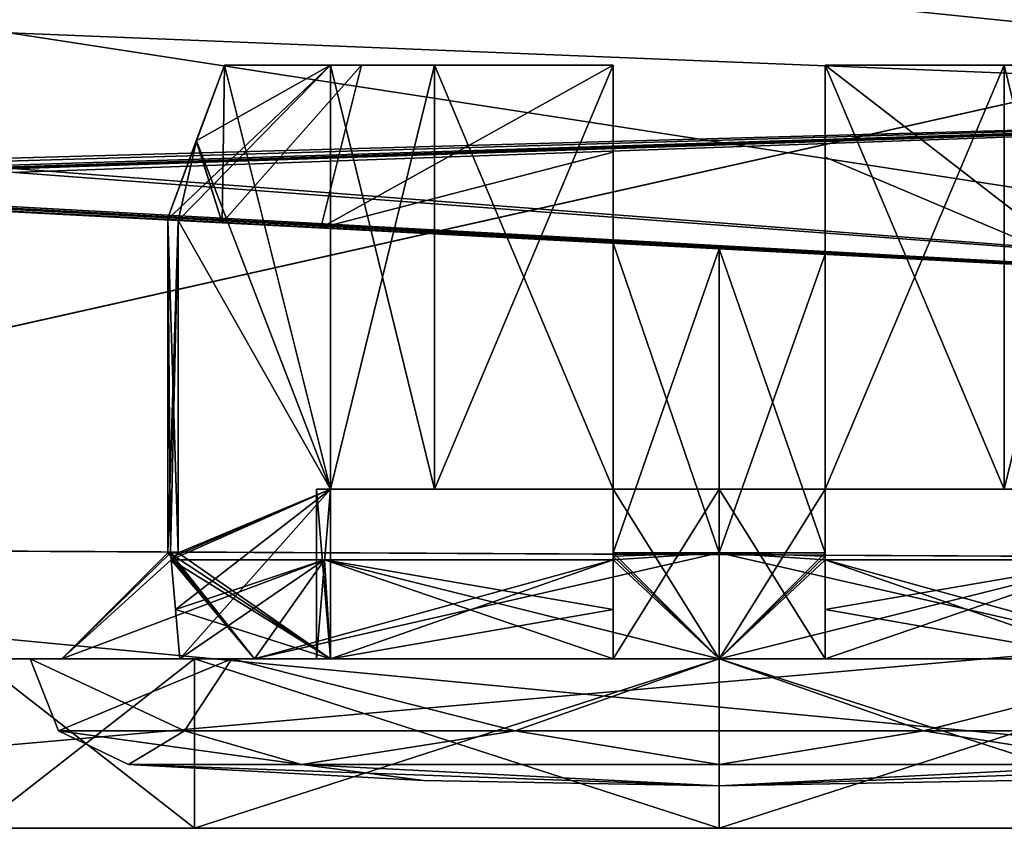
# Model space of a CAD drawing. Header units: millimetres. Extents: x -75 to 0, y -130 to 133.
# Tile 72 of 121: x -51.3 to -46.66, y 19 to 22.81. Entities that reach past the tile are written whole.
import ezdxf

# ---------------------------------------------------------------- set-up
doc = ezdxf.new("R2010")
doc.units = ezdxf.units.MM
doc.header["$LTSCALE"] = 65.185185
for name, color, linetype in [('408', 7, 'CONTINUOUS'), ('414', 7, 'CONTINUOUS'), ('415', 7, 'CONTINUOUS'), ('438', 7, 'CONTINUOUS'), ('439', 7, 'CONTINUOUS'), ('440', 7, 'CONTINUOUS'), ('460', 7, 'CONTINUOUS'), ('463', 7, 'CONTINUOUS'), ('464', 7, 'CONTINUOUS'), ('465', 7, 'CONTINUOUS'), ('466', 7, 'CONTINUOUS'), ('467', 7, 'CONTINUOUS'), ('874', 7, 'CONTINUOUS'), ('875', 7, 'CONTINUOUS'), ('876', 7, 'CONTINUOUS'), ('877', 7, 'CONTINUOUS'), ('878', 7, 'CONTINUOUS'), ('879', 7, 'CONTINUOUS'), ('880', 7, 'CONTINUOUS'), ('881', 7, 'CONTINUOUS'), ('882', 7, 'CONTINUOUS'), ('883', 7, 'CONTINUOUS'), ('884', 7, 'CONTINUOUS'), ('885', 7, 'CONTINUOUS'), ('886', 7, 'CONTINUOUS'), ('890', 7, 'CONTINUOUS'), ('891', 7, 'CONTINUOUS'), ('892', 7, 'CONTINUOUS'), ('893', 7, 'CONTINUOUS'), ('894', 7, 'CONTINUOUS'), ('895', 7, 'CONTINUOUS'), ('904', 7, 'CONTINUOUS'), ('906', 7, 'CONTINUOUS'), ('929', 7, 'CONTINUOUS'), ('930', 7, 'CONTINUOUS'), ('931', 7, 'CONTINUOUS'), ('932', 7, 'CONTINUOUS'), ('933', 7, 'CONTINUOUS'), ('934', 7, 'CONTINUOUS'), ('935', 7, 'CONTINUOUS'), ('936', 7, 'CONTINUOUS'), ('937', 7, 'CONTINUOUS'), ('938', 7, 'CONTINUOUS'), ('939', 7, 'CONTINUOUS'), ('940', 7, 'CONTINUOUS')]:
    doc.layers.add(name, color=color, linetype=linetype)

msp = doc.modelspace()

# ---------------------------------------------------------------- linework, layer by layer
at = {"layer": '408', "linetype": 'CONTINUOUS'}
for points in [[(-42.0073, 19, 12), (-55.7947, 19, 12), (-50.4749, 19, 2.4749), (-42.0073, 19, 12)], [(-55.7947, 19, -12), (-42.0073, 19, -12), (-45.5251, 19, -2.4749), (-55.7947, 19, -12)], [(-51.5, 19), (-55.7947, 19, -12), (-50.4749, 19, -2.4749), (-51.5, 19)], [(-50.4749, 19, -2.4749), (-55.7947, 19, -12), (-48, 19, -3.5), (-50.4749, 19, -2.4749)], [(-48, 19, -3.5), (-55.7947, 19, -12), (-45.5251, 19, -2.4749), (-48, 19, -3.5)], [(-55.7947, 19, 12), (-51.5, 19), (-50.4749, 19, 2.4749), (-55.7947, 19, 12)], [(-48, 19, 3.5), (-42.0073, 19, 12), (-50.4749, 19, 2.4749), (-48, 19, 3.5)], [(-45.5251, 19, 2.4749), (-42.0073, 19, 12), (-48, 19, 3.5), (-45.5251, 19, 2.4749)]]:
    msp.add_3dface(points, dxfattribs=at)
at = {"layer": '414', "linetype": 'CONTINUOUS'}
for points in [[(-55.961, 20.3301, -16.9833), (-56.4178, 23.9821, -20.6499), (-40.2403, 23.8549, -20.5748), (-55.961, 20.3301, -16.9833)], [(-41.5495, 20.2579, -16.8555), (-55.961, 20.3301, -16.9833), (-40.2403, 23.8549, -20.5748), (-41.5495, 20.2579, -16.8555)], [(-42.0073, 19, -12), (-55.7947, 19, -12), (-55.961, 20.3301, -16.9833), (-42.0073, 19, -12)], [(-42.0073, 19, -12), (-55.961, 20.3301, -16.9833), (-41.5495, 20.2579, -16.8555), (-42.0073, 19, -12)]]:
    msp.add_3dface(points, dxfattribs=at)
at = {"layer": '415', "linetype": 'CONTINUOUS'}
for points in [[(-55.961, 20.3299, 16.983), (-40.2403, 23.8549, 20.5748), (-56.4178, 23.982, 20.6498), (-55.961, 20.3299, 16.983)], [(-41.5495, 20.2579, 16.8555), (-40.2403, 23.8549, 20.5748), (-55.961, 20.3299, 16.983), (-41.5495, 20.2579, 16.8555)], [(-55.7947, 19, 12), (-41.5495, 20.2579, 16.8555), (-55.961, 20.3299, 16.983), (-55.7947, 19, 12)], [(-55.7947, 19, 12), (-42.0073, 19, 12), (-41.5495, 20.2579, 16.8555), (-55.7947, 19, 12)]]:
    msp.add_3dface(points, dxfattribs=at)
at = {"layer": '438', "linetype": 'CONTINUOUS'}
for points in [[(-42.6766, 22.4014, 15.6593), (-51.4098, 23.299, 16.211), (-42.2064, 23.5429, 17.2463), (-42.6766, 22.4014, 15.6593)], [(-51.3478, 22.7516, 15.3523), (-51.4098, 23.299, 16.211), (-42.6766, 22.4014, 15.6593), (-51.3478, 22.7516, 15.3523)], [(-51.8006, 22.148, 13.7304), (-51.3478, 22.7516, 15.3523), (-43.058, 21.4747, 12), (-51.8006, 22.148, 13.7304)], [(-43.058, 21.4747, 12), (-51.3478, 22.7516, 15.3523), (-42.6766, 22.4014, 15.6593), (-43.058, 21.4747, 12)], [(-51.8489, 22.1321, 13.6552), (-51.8006, 22.148, 13.7304), (-43.058, 21.4747, 12), (-51.8489, 22.1321, 13.6552)], [(-53.1093, 22.03, 12.6315), (-51.8489, 22.1321, 13.6552), (-43.058, 21.4747, 12), (-53.1093, 22.03, 12.6315)], [(-53.7924, 22.0502, 12.4237), (-53.456, 22.0395, 12.5267), (-43.058, 21.4747, 12), (-53.7924, 22.0502, 12.4237)], [(-53.7913, 22.0404, 12.2119), (-53.7924, 22.0502, 12.4237), (-43.058, 21.4747, 12), (-53.7913, 22.0404, 12.2119)], [(-53.791, 22.0372, 12), (-53.7913, 22.0404, 12.2119), (-43.058, 21.4747, 12), (-53.791, 22.0372, 12)], [(-53.456, 22.0395, 12.5267), (-53.1093, 22.03, 12.6315), (-43.058, 21.4747, 12), (-53.456, 22.0395, 12.5267)]]:
    msp.add_3dface(points, dxfattribs=at)
at = {"layer": '439', "linetype": 'CONTINUOUS'}
for points in [[(-53.791, 22.0372, 12), (-43.058, 21.4747, 12), (-46.2616, 21.6426, 2.1107), (-53.791, 22.0372, 12)], [(-53.791, 22.0372, -12), (-53.791, 22.0372, 12), (-50.6041, 21.8702, -0.5), (-53.791, 22.0372, -12)], [(-50.6041, 21.8702, -0.5), (-53.791, 22.0372, 12), (-50.5515, 21.8674, -0.5), (-50.6041, 21.8702, -0.5)], [(-50.5515, 21.8674, -0.5), (-53.791, 22.0372, 12), (-50.6, 21.87), (-50.5515, 21.8674, -0.5)], [(-50.6, 21.87), (-53.791, 22.0372, 12), (-50.6041, 21.8702, 0.5), (-50.6, 21.87)], [(-50.6041, 21.8702, 0.5), (-53.791, 22.0372, 12), (-50.3445, 21.8566, 1.2493), (-50.6041, 21.8702, 0.5)], [(-50.3445, 21.8566, 1.2493), (-53.791, 22.0372, 12), (-49.8783, 21.8321, 1.8913), (-50.3445, 21.8566, 1.2493)], [(-49.8783, 21.8321, 1.8913), (-53.791, 22.0372, 12), (-48.5, 21.7599, 2.645), (-49.8783, 21.8321, 1.8913)], [(-48.5, 21.7599, 2.645), (-53.791, 22.0372, 12), (-47.5, 21.7075, 2.6644), (-48.5, 21.7599, 2.645)], [(-47.5, 21.7075, 2.6644), (-53.791, 22.0372, 12), (-46.2616, 21.6426, 2.1107), (-47.5, 21.7075, 2.6644)], [(-43.058, 21.4747, -12), (-53.791, 22.0372, -12), (-50.3445, 21.8566, -1.2493), (-43.058, 21.4747, -12)], [(-50.3445, 21.8566, -1.2493), (-53.791, 22.0372, -12), (-50.6041, 21.8702, -0.5), (-50.3445, 21.8566, -1.2493)], [(-50.5515, 21.8674, 0.5), (-50.6, 21.87), (-50.6041, 21.8702, 0.5), (-50.5515, 21.8674, 0.5)], [(-49.8783, 21.8321, -1.8913), (-43.058, 21.4747, -12), (-50.3445, 21.8566, -1.2493), (-49.8783, 21.8321, -1.8913)], [(-48.5, 21.7599, -2.645), (-43.058, 21.4747, -12), (-49.8783, 21.8321, -1.8913), (-48.5, 21.7599, -2.645)], [(-47.5, 21.7075, -2.6644), (-43.058, 21.4747, -12), (-48.5, 21.7599, -2.645), (-47.5, 21.7075, -2.6644)], [(-48, 21.7337, -2.6), (-47.5, 21.7075, -2.6644), (-48.5, 21.7599, -2.645), (-48, 21.7337, -2.6)], [(-48.5, 21.7599, -2.5515), (-48, 21.7337, -2.6), (-48.5, 21.7599, -2.645), (-48.5, 21.7599, -2.5515)], [(-48.5, 21.7599, 2.5515), (-48.5, 21.7599, 2.645), (-48, 21.7337, 2.6), (-48.5, 21.7599, 2.5515)], [(-48, 21.7337, 2.6), (-48.5, 21.7599, 2.645), (-47.5, 21.7075, 2.6644), (-48, 21.7337, 2.6)], [(-47.5, 21.7075, -2.5515), (-47.5, 21.7075, -2.6644), (-48, 21.7337, -2.6), (-47.5, 21.7075, -2.5515)], [(-47.5, 21.7075, 2.5515), (-48, 21.7337, 2.6), (-47.5, 21.7075, 2.6644), (-47.5, 21.7075, 2.5515)], [(-46.2616, 21.6426, -2.1107), (-43.058, 21.4747, -12), (-47.5, 21.7075, -2.6644), (-46.2616, 21.6426, -2.1107)]]:
    msp.add_3dface(points, dxfattribs=at)
at = {"layer": '440', "linetype": 'CONTINUOUS'}
for points in [[(-42.2067, 23.5423, -17.2457), (-51.4098, 23.299, -16.2109), (-42.6762, 22.4015, -15.6593), (-42.2067, 23.5423, -17.2457)], [(-51.4098, 23.299, -16.2109), (-51.3478, 22.7516, -15.3523), (-42.6762, 22.4015, -15.6593), (-51.4098, 23.299, -16.2109)], [(-51.3478, 22.7516, -15.3523), (-51.801, 22.1479, -13.7298), (-42.6762, 22.4015, -15.6593), (-51.3478, 22.7516, -15.3523)], [(-53.7924, 22.0502, -12.4237), (-53.7913, 22.0404, -12.2119), (-42.6762, 22.4015, -15.6593), (-53.7924, 22.0502, -12.4237)], [(-53.456, 22.0395, -12.5267), (-53.7924, 22.0502, -12.4237), (-42.6762, 22.4015, -15.6593), (-53.456, 22.0395, -12.5267)], [(-53.7913, 22.0404, -12.2119), (-53.791, 22.0372, -12), (-42.6762, 22.4015, -15.6593), (-53.7913, 22.0404, -12.2119)], [(-53.791, 22.0372, -12), (-43.058, 21.4747, -12), (-42.6762, 22.4015, -15.6593), (-53.791, 22.0372, -12)], [(-53.1093, 22.03, -12.6315), (-53.456, 22.0395, -12.5267), (-42.6762, 22.4015, -15.6593), (-53.1093, 22.03, -12.6315)], [(-51.8479, 22.1323, -13.6566), (-53.1093, 22.03, -12.6315), (-42.6762, 22.4015, -15.6593), (-51.8479, 22.1323, -13.6566)], [(-51.801, 22.1479, -13.7298), (-51.8479, 22.1323, -13.6566), (-42.6762, 22.4015, -15.6593), (-51.801, 22.1479, -13.7298)]]:
    msp.add_3dface(points, dxfattribs=at)
at = {"layer": '460', "linetype": 'CONTINUOUS'}
for points in [[(-50.5515, 21.8674, -0.5), (-50.6, 21.87), (-50.5515, 20.3, -0.5), (-50.5515, 21.8674, -0.5)], [(-50.6, 21.87), (-50.5515, 21.8674, 0.5), (-50.6, 20.3), (-50.6, 21.87)], [(-50.6, 21.87), (-50.6, 20.3), (-50.5878, 20.3, -0.2512), (-50.6, 21.87)], [(-50.5515, 20.3, -0.5), (-50.6, 21.87), (-50.5878, 20.3, -0.2512), (-50.5515, 20.3, -0.5)], [(-50.6, 20.3), (-50.5515, 21.8674, 0.5), (-50.5878, 20.3, 0.2512), (-50.6, 20.3)], [(-50.5878, 20.3, 0.2512), (-50.5515, 21.8674, 0.5), (-50.5515, 20.3, 0.5), (-50.5878, 20.3, 0.2512)]]:
    msp.add_3dface(points, dxfattribs=at)
at = {"layer": '463', "linetype": 'CONTINUOUS'}
for points in [[(-51.5, 19), (-50.4749, 19, -2.4749), (-51.5, 19.8), (-51.5, 19)], [(-51.5, 19.8), (-50.4749, 19, -2.4749), (-50.4749, 19.8, -2.4749), (-51.5, 19.8)], [(-50.4749, 19, -2.4749), (-48, 19, -3.5), (-50.4749, 19.8, -2.4749), (-50.4749, 19, -2.4749)], [(-50.4749, 19.8, -2.4749), (-48, 19, -3.5), (-48, 19.8, -3.5), (-50.4749, 19.8, -2.4749)], [(-48, 19, -3.5), (-45.5251, 19, -2.4749), (-48, 19.8, -3.5), (-48, 19, -3.5)], [(-48, 19.8, -3.5), (-45.5251, 19, -2.4749), (-45.5251, 19.8, -2.4749), (-48, 19.8, -3.5)]]:
    msp.add_3dface(points, dxfattribs=at)
at = {"layer": '464', "linetype": 'CONTINUOUS'}
for points in [[(-51.5, 19.8), (-50.4749, 19.8, -2.4749), (-51.25, 19.8), (-51.5, 19.8)], [(-50.4749, 19.8, 2.4749), (-51.5, 19.8), (-50.2981, 19.8, 2.2981), (-50.4749, 19.8, 2.4749)], [(-50.2981, 19.8, 2.2981), (-51.5, 19.8), (-51.25, 19.8), (-50.2981, 19.8, 2.2981)], [(-51.25, 19.8), (-50.4749, 19.8, -2.4749), (-50.2981, 19.8, -2.2981), (-51.25, 19.8)], [(-50.4749, 19.8, -2.4749), (-48, 19.8, -3.5), (-48, 19.8, -3.25), (-50.4749, 19.8, -2.4749)], [(-50.2981, 19.8, -2.2981), (-50.4749, 19.8, -2.4749), (-48, 19.8, -3.25), (-50.2981, 19.8, -2.2981)], [(-48, 19.8, 3.5), (-50.4749, 19.8, 2.4749), (-48, 19.8, 3.25), (-48, 19.8, 3.5)], [(-48, 19.8, 3.25), (-50.4749, 19.8, 2.4749), (-50.2981, 19.8, 2.2981), (-48, 19.8, 3.25)], [(-48, 19.8, -3.5), (-45.5251, 19.8, -2.4749), (-48, 19.8, -3.25), (-48, 19.8, -3.5)], [(-48, 19.8, -3.25), (-45.5251, 19.8, -2.4749), (-45.7019, 19.8, -2.2981), (-48, 19.8, -3.25)], [(-45.5251, 19.8, 2.4749), (-48, 19.8, 3.5), (-48, 19.8, 3.25), (-45.5251, 19.8, 2.4749)], [(-45.7019, 19.8, 2.2981), (-45.5251, 19.8, 2.4749), (-48, 19.8, 3.25), (-45.7019, 19.8, 2.2981)]]:
    msp.add_3dface(points, dxfattribs=at)
at = {"layer": '465', "linetype": 'CONTINUOUS'}
for points in [[(-50.4749, 19, 2.4749), (-51.5, 19), (-50.4749, 19.8, 2.4749), (-50.4749, 19, 2.4749)], [(-51.5, 19), (-51.5, 19.8), (-50.4749, 19.8, 2.4749), (-51.5, 19)], [(-48, 19, 3.5), (-50.4749, 19, 2.4749), (-48, 19.8, 3.5), (-48, 19, 3.5)], [(-50.4749, 19, 2.4749), (-50.4749, 19.8, 2.4749), (-48, 19.8, 3.5), (-50.4749, 19, 2.4749)], [(-45.5251, 19, 2.4749), (-48, 19, 3.5), (-45.5251, 19.8, 2.4749), (-45.5251, 19, 2.4749)], [(-48, 19, 3.5), (-48, 19.8, 3.5), (-45.5251, 19.8, 2.4749), (-48, 19, 3.5)]]:
    msp.add_3dface(points, dxfattribs=at)
at = {"layer": '466', "linetype": 'CONTINUOUS'}
for points in [[(-50.6, 20.3), (-50.5878, 20.3, 0.2512), (-51.1, 19.8, 0), (-50.6, 20.3)], [(-50.5878, 20.3, 0.2512), (-50.5854, 20.2667, 0.5), (-51.1, 19.8, 0), (-50.5878, 20.3, 0.2512)], [(-50.5878, 20.3, 0.2512), (-50.5515, 20.3, 0.5), (-50.5684, 20.2834, 0.5), (-50.5878, 20.3, 0.2512)], [(-50.5854, 20.2667, 0.5), (-50.5878, 20.3, 0.2512), (-50.5684, 20.2834, 0.5), (-50.5854, 20.2667, 0.5)], [(-48.5, 20.2667, 2.5854), (-48, 20.3, 2.6), (-50.192, 19.8, 2.192), (-48.5, 20.2667, 2.5854)], [(-50.192, 19.8, 2.192), (-48, 20.3, 2.6), (-48, 19.8, 3.1), (-50.192, 19.8, 2.192)], [(-48.5, 20.3, 2.5515), (-48, 20.3, 2.6), (-48.5, 20.2834, 2.5684), (-48.5, 20.3, 2.5515)], [(-48.5, 20.2834, 2.5684), (-48, 20.3, 2.6), (-48.5, 20.2667, 2.5854), (-48.5, 20.2834, 2.5684)], [(-47.5, 20.3, 2.5515), (-47.5, 20.2834, 2.5684), (-48, 19.8, 3.1), (-47.5, 20.3, 2.5515)], [(-48, 20.3, 2.6), (-47.5, 20.3, 2.5515), (-48, 19.8, 3.1), (-48, 20.3, 2.6)], [(-50.5854, 20.2667, 0.5), (-49.8621, 20.2667, 1.8621), (-51.1, 19.8, 0), (-50.5854, 20.2667, 0.5)], [(-51.1, 19.8, 0), (-49.8621, 20.2667, 1.8621), (-50.192, 19.8, 2.192), (-51.1, 19.8, 0)], [(-49.8621, 20.2667, 1.8621), (-48.5, 20.2667, 2.5854), (-50.192, 19.8, 2.192), (-49.8621, 20.2667, 1.8621)], [(-47.5, 20.2834, 2.5684), (-47.5, 20.2667, 2.5854), (-48, 19.8, 3.1), (-47.5, 20.2834, 2.5684)], [(-47.5, 20.2667, 2.5854), (-46.1379, 20.2667, 1.8621), (-48, 19.8, 3.1), (-47.5, 20.2667, 2.5854)], [(-48, 19.8, 3.1), (-46.1379, 20.2667, 1.8621), (-45.808, 19.8, 2.192), (-48, 19.8, 3.1)]]:
    msp.add_3dface(points, dxfattribs=at)
at = {"layer": '467', "linetype": 'CONTINUOUS'}
for points in [[(-50.6, 20.3), (-51.1, 19.8, 0), (-50.192, 19.8, -2.192), (-50.6, 20.3)], [(-50.5878, 20.3, -0.2512), (-50.6, 20.3), (-50.192, 19.8, -2.192), (-50.5878, 20.3, -0.2512)], [(-50.5515, 20.3, -0.5), (-50.5878, 20.3, -0.2512), (-50.5684, 20.2834, -0.5), (-50.5515, 20.3, -0.5)], [(-50.5684, 20.2834, -0.5), (-50.5878, 20.3, -0.2512), (-50.5854, 20.2667, -0.5), (-50.5684, 20.2834, -0.5)], [(-50.5854, 20.2667, -0.5), (-50.5878, 20.3, -0.2512), (-50.192, 19.8, -2.192), (-50.5854, 20.2667, -0.5)], [(-48.5, 20.3, -2.5515), (-48.5, 20.2834, -2.5684), (-48, 19.8, -3.1), (-48.5, 20.3, -2.5515)], [(-48, 20.3, -2.6), (-48.5, 20.3, -2.5515), (-48, 19.8, -3.1), (-48, 20.3, -2.6)], [(-47.5, 20.3, -2.5515), (-48, 20.3, -2.6), (-47.5, 20.2834, -2.5684), (-47.5, 20.3, -2.5515)], [(-47.5, 20.2834, -2.5684), (-48, 20.3, -2.6), (-47.5, 20.2667, -2.5854), (-47.5, 20.2834, -2.5684)], [(-47.5, 20.2667, -2.5854), (-48, 20.3, -2.6), (-45.808, 19.8, -2.192), (-47.5, 20.2667, -2.5854)], [(-45.808, 19.8, -2.192), (-48, 20.3, -2.6), (-48, 19.8, -3.1), (-45.808, 19.8, -2.192)], [(-49.8621, 20.2667, -1.8621), (-50.5854, 20.2667, -0.5), (-50.192, 19.8, -2.192), (-49.8621, 20.2667, -1.8621)], [(-48, 19.8, -3.1), (-49.8621, 20.2667, -1.8621), (-50.192, 19.8, -2.192), (-48, 19.8, -3.1)], [(-48.5, 20.2667, -2.5854), (-49.8621, 20.2667, -1.8621), (-48, 19.8, -3.1), (-48.5, 20.2667, -2.5854)], [(-48.5, 20.2834, -2.5684), (-48.5, 20.2667, -2.5854), (-48, 19.8, -3.1), (-48.5, 20.2834, -2.5684)], [(-46.1379, 20.2667, -1.8621), (-47.5, 20.2667, -2.5854), (-45.808, 19.8, -2.192), (-46.1379, 20.2667, -1.8621)]]:
    msp.add_3dface(points, dxfattribs=at)
at = {"layer": '874', "linetype": 'CONTINUOUS'}
for points in [[(-49.3941, 19.2253), (-48, 19.2), (-50.7863, 19.3013), (-49.3941, 19.2253)], [(-50.7863, 19.3013), (-48, 19.2), (-49.9702, 19.3013, 1.9702), (-50.7863, 19.3013)], [(-49.9702, 19.3013, 1.9702), (-48, 19.2), (-48, 19.3013, 2.7863), (-49.9702, 19.3013, 1.9702)], [(-48, 19.3013, 2.7863), (-48, 19.2), (-46.0298, 19.3013, 1.9702), (-48, 19.3013, 2.7863)], [(-46.0298, 19.3013, 1.9702), (-48, 19.2), (-46.6059, 19.2253), (-46.0298, 19.3013, 1.9702)]]:
    msp.add_3dface(points, dxfattribs=at)
at = {"layer": '875', "linetype": 'CONTINUOUS'}
for points in [[(-50.2981, 19.8, 2.2981), (-51.25, 19.8), (-50.521, 19.4595, 1.8316), (-50.2981, 19.8, 2.2981)], [(-50.521, 19.4595, 1.8316), (-51.25, 19.8), (-51.1162, 19.4595), (-50.521, 19.4595, 1.8316)], [(-48.9629, 19.4595, 2.9637), (-50.2981, 19.8, 2.2981), (-50.521, 19.4595, 1.8316), (-48.9629, 19.4595, 2.9637)], [(-48, 19.8, 3.25), (-50.2981, 19.8, 2.2981), (-48.9629, 19.4595, 2.9637), (-48, 19.8, 3.25)], [(-47.0371, 19.4595, 2.9637), (-48, 19.8, 3.25), (-48.9629, 19.4595, 2.9637), (-47.0371, 19.4595, 2.9637)], [(-45.7019, 19.8, 2.2981), (-48, 19.8, 3.25), (-47.0371, 19.4595, 2.9637), (-45.7019, 19.8, 2.2981)], [(-45.479, 19.4595, 1.8316), (-45.7019, 19.8, 2.2981), (-47.0371, 19.4595, 2.9637), (-45.479, 19.4595, 1.8316)], [(-50.7863, 19.3013), (-49.9702, 19.3013, 1.9702), (-51.1162, 19.4595), (-50.7863, 19.3013)], [(-49.9702, 19.3013, 1.9702), (-50.521, 19.4595, 1.8316), (-51.1162, 19.4595), (-49.9702, 19.3013, 1.9702)], [(-49.9702, 19.3013, 1.9702), (-48.9629, 19.4595, 2.9637), (-50.521, 19.4595, 1.8316), (-49.9702, 19.3013, 1.9702)], [(-49.9702, 19.3013, 1.9702), (-48, 19.3013, 2.7863), (-48.9629, 19.4595, 2.9637), (-49.9702, 19.3013, 1.9702)], [(-48, 19.3013, 2.7863), (-47.0371, 19.4595, 2.9637), (-48.9629, 19.4595, 2.9637), (-48, 19.3013, 2.7863)], [(-48, 19.3013, 2.7863), (-46.0298, 19.3013, 1.9702), (-47.0371, 19.4595, 2.9637), (-48, 19.3013, 2.7863)], [(-46.0298, 19.3013, 1.9702), (-45.479, 19.4595, 1.8316), (-47.0371, 19.4595, 2.9637), (-46.0298, 19.3013, 1.9702)]]:
    msp.add_3dface(points, dxfattribs=at)
at = {"layer": '876', "linetype": 'CONTINUOUS'}
for points in [[(-51.1, 19.8, 0), (-50.192, 19.8, 2.192), (-50.5438, 19.8, 0.5), (-51.1, 19.8, 0)], [(-50.192, 19.8, -2.192), (-51.1, 19.8, 0), (-49.8332, 19.8, -1.8332), (-50.192, 19.8, -2.192)], [(-50.5438, 19.8, -0.5), (-51.1, 19.8, 0), (-49.833, 19.8, -0.5), (-50.5438, 19.8, -0.5)], [(-51.1, 19.8, 0), (-50.5438, 19.8, -0.5), (-49.8332, 19.8, -1.8332), (-51.1, 19.8, 0)], [(-49.833, 19.8, -0.5), (-51.1, 19.8, 0), (-49.9, 19.8), (-49.833, 19.8, -0.5)], [(-49.9, 19.8), (-51.1, 19.8, 0), (-50.5438, 19.8, 0.5), (-49.9, 19.8)], [(-50.5438, 19.8, 0.5), (-50.192, 19.8, 2.192), (-49.8332, 19.8, 1.8332), (-50.5438, 19.8, 0.5)], [(-49.833, 19.8, 0.5), (-49.9, 19.8), (-50.5438, 19.8, 0.5), (-49.833, 19.8, 0.5)], [(-50.192, 19.8, 2.192), (-48, 19.8, 3.1), (-48.5, 19.8, 2.5438), (-50.192, 19.8, 2.192)], [(-49.8332, 19.8, 1.8332), (-50.192, 19.8, 2.192), (-48.5, 19.8, 2.5438), (-49.8332, 19.8, 1.8332)], [(-48, 19.8, -3.1), (-50.192, 19.8, -2.192), (-48.5, 19.8, -2.5438), (-48, 19.8, -3.1)], [(-48.5, 19.8, -2.5438), (-50.192, 19.8, -2.192), (-49.8332, 19.8, -1.8332), (-48.5, 19.8, -2.5438)], [(-48.5, 19.8, 2.5438), (-48, 19.8, 3.1), (-47.5, 19.8, 2.5438), (-48.5, 19.8, 2.5438)], [(-47.5, 19.8, -2.5438), (-48, 19.8, -3.1), (-48.5, 19.8, -2.5438), (-47.5, 19.8, -2.5438)], [(-48.5, 19.8, 1.833), (-48.5, 19.8, 2.5438), (-48, 19.8, 1.9), (-48.5, 19.8, 1.833)], [(-48, 19.8, 1.9), (-48.5, 19.8, 2.5438), (-47.5, 19.8, 1.833), (-48, 19.8, 1.9)], [(-47.5, 19.8, 1.833), (-48.5, 19.8, 2.5438), (-47.5, 19.8, 2.5438), (-47.5, 19.8, 1.833)], [(-48, 19.8, -1.9), (-47.5, 19.8, -2.5438), (-48.5, 19.8, -1.833), (-48, 19.8, -1.9)], [(-48.5, 19.8, -1.833), (-47.5, 19.8, -2.5438), (-48.5, 19.8, -2.5438), (-48.5, 19.8, -1.833)], [(-48, 19.8, 3.1), (-45.808, 19.8, 2.192), (-47.5, 19.8, 2.5438), (-48, 19.8, 3.1)], [(-45.808, 19.8, -2.192), (-48, 19.8, -3.1), (-47.5, 19.8, -2.5438), (-45.808, 19.8, -2.192)], [(-47.5, 19.8, -1.833), (-47.5, 19.8, -2.5438), (-48, 19.8, -1.9), (-47.5, 19.8, -1.833)], [(-47.5, 19.8, 2.5438), (-45.808, 19.8, 2.192), (-46.1668, 19.8, 1.8332), (-47.5, 19.8, 2.5438)], [(-46.1668, 19.8, -1.8332), (-45.808, 19.8, -2.192), (-47.5, 19.8, -2.5438), (-46.1668, 19.8, -1.8332)]]:
    msp.add_3dface(points, dxfattribs=at)
at = {"layer": '877', "linetype": 'CONTINUOUS'}
for points in [[(-47.5, 20.2667, -2.5854), (-46.1379, 20.2667, -1.8621), (-47.5, 20.0328, -2.5646), (-47.5, 20.2667, -2.5854)], [(-46.1379, 20.2667, -1.8621), (-46.1668, 19.8, -1.8332), (-47.5, 19.8, -2.5438), (-46.1379, 20.2667, -1.8621)], [(-46.1379, 20.2667, -1.8621), (-47.5, 19.8, -2.5438), (-47.5, 20.0328, -2.5646), (-46.1379, 20.2667, -1.8621)]]:
    msp.add_3dface(points, dxfattribs=at)
at = {"layer": '878', "linetype": 'CONTINUOUS'}
for points in [[(-46.3128, 22.6, -1.6872), (-46.2616, 21.6426, -2.1107), (-47.5, 22.6, -2.3331), (-46.3128, 22.6, -1.6872)], [(-47.5, 22.6, -2.3331), (-46.2616, 21.6426, -2.1107), (-47.5, 22.1649, -2.4948), (-47.5, 22.6, -2.3331)], [(-47.5, 21.7075, -2.6644), (-47.5, 22.1649, -2.4948), (-46.2616, 21.6426, -2.1107), (-47.5, 21.7075, -2.6644)]]:
    msp.add_3dface(points, dxfattribs=at)
at = {"layer": '879', "linetype": 'CONTINUOUS'}
for points in [[(-47.5, 22.6, 1.833), (-47.5, 22.6, 2.3331), (-46.3128, 22.6, 1.6872), (-47.5, 22.6, 1.833)], [(-46.6565, 22.6, 1.3435), (-47.5, 22.6, 1.833), (-46.3128, 22.6, 1.6872), (-46.6565, 22.6, 1.3435)], [(-46.167, 22.6, 0.5), (-46.6565, 22.6, 1.3435), (-45.6669, 22.6, 0.5), (-46.167, 22.6, 0.5)], [(-45.6669, 22.6, 0.5), (-46.6565, 22.6, 1.3435), (-46.3128, 22.6, 1.6872), (-45.6669, 22.6, 0.5)]]:
    msp.add_3dface(points, dxfattribs=at)
at = {"layer": '880', "linetype": 'CONTINUOUS'}
for points in [[(-47.5, 20.6, -1.833), (-46.6565, 20.6, -1.3435), (-47.5, 22.6, -1.833), (-47.5, 20.6, -1.833)], [(-47.5, 22.6, -1.833), (-46.6565, 20.6, -1.3435), (-46.6565, 22.6, -1.3435), (-47.5, 22.6, -1.833)], [(-46.167, 20.6, -0.5), (-46.167, 22.6, -0.5), (-46.6565, 22.6, -1.3435), (-46.167, 20.6, -0.5)], [(-46.6565, 20.6, -1.3435), (-46.167, 20.6, -0.5), (-46.6565, 22.6, -1.3435), (-46.6565, 20.6, -1.3435)]]:
    msp.add_3dface(points, dxfattribs=at)
at = {"layer": '881', "linetype": 'CONTINUOUS'}
for points in [[(-46.167, 20.6, -0.5), (-49.833, 20.6, -0.5), (-49.9, 20.6), (-46.167, 20.6, -0.5)], [(-46.1, 20.6), (-46.167, 20.6, -0.5), (-49.9, 20.6), (-46.1, 20.6)], [(-49.833, 20.6, 0.5), (-46.1, 20.6), (-49.9, 20.6), (-49.833, 20.6, 0.5)], [(-46.167, 20.6, -0.5), (-46.6565, 20.6, -1.3435), (-49.833, 20.6, -0.5), (-46.167, 20.6, -0.5)], [(-49.833, 20.6, -0.5), (-46.6565, 20.6, -1.3435), (-49.3435, 20.6, -1.3435), (-49.833, 20.6, -0.5)], [(-46.167, 20.6, 0.5), (-46.1, 20.6), (-49.833, 20.6, 0.5), (-46.167, 20.6, 0.5)], [(-49.3435, 20.6, 1.3435), (-46.167, 20.6, 0.5), (-49.833, 20.6, 0.5), (-49.3435, 20.6, 1.3435)], [(-46.6565, 20.6, -1.3435), (-47.5, 20.6, -1.833), (-49.3435, 20.6, -1.3435), (-46.6565, 20.6, -1.3435)], [(-49.3435, 20.6, -1.3435), (-47.5, 20.6, -1.833), (-48.5, 20.6, -1.833), (-49.3435, 20.6, -1.3435)], [(-46.6565, 20.6, 1.3435), (-46.167, 20.6, 0.5), (-49.3435, 20.6, 1.3435), (-46.6565, 20.6, 1.3435)], [(-48.5, 20.6, 1.833), (-46.6565, 20.6, 1.3435), (-49.3435, 20.6, 1.3435), (-48.5, 20.6, 1.833)], [(-48.5, 20.6, -1.833), (-47.5, 20.6, -1.833), (-48, 20.6, -1.9), (-48.5, 20.6, -1.833)], [(-47.5, 20.6, 1.833), (-46.6565, 20.6, 1.3435), (-48.5, 20.6, 1.833), (-47.5, 20.6, 1.833)], [(-48, 20.6, 1.9), (-47.5, 20.6, 1.833), (-48.5, 20.6, 1.833), (-48, 20.6, 1.9)]]:
    msp.add_3dface(points, dxfattribs=at)
at = {"layer": '882', "linetype": 'CONTINUOUS'}
for points in [[(-49.3941, 19.2253), (-50.7863, 19.3013), (-49.9702, 19.3013, -1.9702), (-49.3941, 19.2253)], [(-48, 19.2), (-49.3941, 19.2253), (-49.9702, 19.3013, -1.9702), (-48, 19.2)], [(-48, 19.3013, -2.7863), (-48, 19.2), (-49.9702, 19.3013, -1.9702), (-48, 19.3013, -2.7863)], [(-48, 19.2), (-45.2137, 19.3013), (-46.6059, 19.2253), (-48, 19.2)], [(-45.2137, 19.3013), (-48, 19.2), (-46.0298, 19.3013, -1.9702), (-45.2137, 19.3013)], [(-46.0298, 19.3013, -1.9702), (-48, 19.2), (-48, 19.3013, -2.7863), (-46.0298, 19.3013, -1.9702)]]:
    msp.add_3dface(points, dxfattribs=at)
at = {"layer": '883', "linetype": 'CONTINUOUS'}
for points in [[(-51.25, 19.8), (-50.2981, 19.8, -2.2981), (-51.1162, 19.4595), (-51.25, 19.8)], [(-51.1162, 19.4595), (-50.2981, 19.8, -2.2981), (-50.521, 19.4595, -1.8316), (-51.1162, 19.4595)], [(-50.521, 19.4595, -1.8316), (-50.2981, 19.8, -2.2981), (-48.9629, 19.4595, -2.9637), (-50.521, 19.4595, -1.8316)], [(-50.2981, 19.8, -2.2981), (-48, 19.8, -3.25), (-48.9629, 19.4595, -2.9637), (-50.2981, 19.8, -2.2981)], [(-48.9629, 19.4595, -2.9637), (-48, 19.8, -3.25), (-47.0371, 19.4595, -2.9637), (-48.9629, 19.4595, -2.9637)], [(-48, 19.8, -3.25), (-45.7019, 19.8, -2.2981), (-47.0371, 19.4595, -2.9637), (-48, 19.8, -3.25)], [(-47.0371, 19.4595, -2.9637), (-45.7019, 19.8, -2.2981), (-45.479, 19.4595, -1.8316), (-47.0371, 19.4595, -2.9637)], [(-50.7863, 19.3013), (-51.1162, 19.4595), (-50.521, 19.4595, -1.8316), (-50.7863, 19.3013)], [(-49.9702, 19.3013, -1.9702), (-50.7863, 19.3013), (-50.521, 19.4595, -1.8316), (-49.9702, 19.3013, -1.9702)], [(-49.9702, 19.3013, -1.9702), (-50.521, 19.4595, -1.8316), (-48.9629, 19.4595, -2.9637), (-49.9702, 19.3013, -1.9702)], [(-48, 19.3013, -2.7863), (-49.9702, 19.3013, -1.9702), (-48.9629, 19.4595, -2.9637), (-48, 19.3013, -2.7863)], [(-48, 19.3013, -2.7863), (-48.9629, 19.4595, -2.9637), (-47.0371, 19.4595, -2.9637), (-48, 19.3013, -2.7863)], [(-46.0298, 19.3013, -1.9702), (-48, 19.3013, -2.7863), (-47.0371, 19.4595, -2.9637), (-46.0298, 19.3013, -1.9702)], [(-46.0298, 19.3013, -1.9702), (-47.0371, 19.4595, -2.9637), (-45.479, 19.4595, -1.8316), (-46.0298, 19.3013, -1.9702)]]:
    msp.add_3dface(points, dxfattribs=at)
at = {"layer": '884', "linetype": 'CONTINUOUS'}
for points in [[(-48.5, 22.6, -1.833), (-48.5, 20.6, -1.833), (-48.5, 22.6, -2.3331), (-48.5, 22.6, -1.833)], [(-48.5, 22.6, -2.3331), (-48.5, 20.6, -1.833), (-48.5, 22.1895, -2.4856), (-48.5, 22.6, -2.3331)], [(-48.5, 21.7599, -2.5515), (-48.5, 21.7599, -2.645), (-48.5, 22.1895, -2.4856), (-48.5, 21.7599, -2.5515)], [(-48.5, 20.6, -1.833), (-48.5, 21.7599, -2.5515), (-48.5, 22.1895, -2.4856), (-48.5, 20.6, -1.833)], [(-48.5, 20.3, -2.5515), (-48.5, 21.7599, -2.5515), (-48.5, 20.6, -1.833), (-48.5, 20.3, -2.5515)], [(-48.5, 19.8, -1.833), (-48.5, 20.3, -2.5515), (-48.5, 20.6, -1.833), (-48.5, 19.8, -1.833)], [(-48.5, 20.2834, -2.5684), (-48.5, 20.3, -2.5515), (-48.5, 19.8, -1.833), (-48.5, 20.2834, -2.5684)], [(-48.5, 20.2667, -2.5854), (-48.5, 20.2834, -2.5684), (-48.5, 19.8, -1.833), (-48.5, 20.2667, -2.5854)], [(-48.5, 20.2667, -2.5854), (-48.5, 19.8, -1.833), (-48.5, 20.0328, -2.5646), (-48.5, 20.2667, -2.5854)], [(-48.5, 19.8, -1.833), (-48.5, 19.8, -2.5438), (-48.5, 20.0328, -2.5646), (-48.5, 19.8, -1.833)]]:
    msp.add_3dface(points, dxfattribs=at)
at = {"layer": '885', "linetype": 'CONTINUOUS'}
for points in [[(-47.5, 21.7075, -2.6644), (-47.5, 21.7075, -2.5515), (-47.5, 22.6, -1.833), (-47.5, 21.7075, -2.6644)], [(-47.5, 22.1649, -2.4948), (-47.5, 21.7075, -2.6644), (-47.5, 22.6, -1.833), (-47.5, 22.1649, -2.4948)], [(-47.5, 21.7075, -2.5515), (-47.5, 20.6, -1.833), (-47.5, 22.6, -1.833), (-47.5, 21.7075, -2.5515)], [(-47.5, 22.6, -2.3331), (-47.5, 22.1649, -2.4948), (-47.5, 22.6, -1.833), (-47.5, 22.6, -2.3331)], [(-47.5, 21.7075, -2.5515), (-47.5, 20.3, -2.5515), (-47.5, 20.6, -1.833), (-47.5, 21.7075, -2.5515)], [(-47.5, 20.3, -2.5515), (-47.5, 20.2834, -2.5684), (-47.5, 20.6, -1.833), (-47.5, 20.3, -2.5515)], [(-47.5, 20.2834, -2.5684), (-47.5, 20.2667, -2.5854), (-47.5, 20.6, -1.833), (-47.5, 20.2834, -2.5684)], [(-47.5, 20.2667, -2.5854), (-47.5, 20.0328, -2.5646), (-47.5, 20.6, -1.833), (-47.5, 20.2667, -2.5854)], [(-47.5, 19.8, -2.5438), (-47.5, 19.8, -1.833), (-47.5, 20.6, -1.833), (-47.5, 19.8, -2.5438)], [(-47.5, 20.0328, -2.5646), (-47.5, 19.8, -2.5438), (-47.5, 20.6, -1.833), (-47.5, 20.0328, -2.5646)]]:
    msp.add_3dface(points, dxfattribs=at)
at = {"layer": '886', "linetype": 'CONTINUOUS'}
for points in [[(-48, 19.8, -1.9), (-48.5, 19.8, -1.833), (-48, 20.6, -1.9), (-48, 19.8, -1.9)], [(-48.5, 19.8, -1.833), (-48.5, 20.6, -1.833), (-48, 20.6, -1.9), (-48.5, 19.8, -1.833)], [(-47.5, 19.8, -1.833), (-48, 19.8, -1.9), (-47.5, 20.6, -1.833), (-47.5, 19.8, -1.833)], [(-47.5, 20.6, -1.833), (-48, 19.8, -1.9), (-48, 20.6, -1.9), (-47.5, 20.6, -1.833)]]:
    msp.add_3dface(points, dxfattribs=at)
at = {"layer": '890', "linetype": 'CONTINUOUS'}
for points in [[(-47.5, 22.6, 2.3331), (-47.5, 22.6, 1.833), (-47.5, 20.6, 1.833), (-47.5, 22.6, 2.3331)], [(-47.5, 22.6, 2.3331), (-47.5, 20.6, 1.833), (-47.5, 22.1649, 2.4948), (-47.5, 22.6, 2.3331)], [(-47.5, 21.7075, 2.5515), (-47.5, 21.7075, 2.6644), (-47.5, 22.1649, 2.4948), (-47.5, 21.7075, 2.5515)], [(-47.5, 20.6, 1.833), (-47.5, 21.7075, 2.5515), (-47.5, 22.1649, 2.4948), (-47.5, 20.6, 1.833)], [(-47.5, 20.3, 2.5515), (-47.5, 21.7075, 2.5515), (-47.5, 20.6, 1.833), (-47.5, 20.3, 2.5515)], [(-47.5, 19.8, 1.833), (-47.5, 20.3, 2.5515), (-47.5, 20.6, 1.833), (-47.5, 19.8, 1.833)], [(-47.5, 20.2834, 2.5684), (-47.5, 20.3, 2.5515), (-47.5, 19.8, 1.833), (-47.5, 20.2834, 2.5684)], [(-47.5, 20.2667, 2.5854), (-47.5, 20.2834, 2.5684), (-47.5, 19.8, 1.833), (-47.5, 20.2667, 2.5854)], [(-47.5, 20.2667, 2.5854), (-47.5, 19.8, 1.833), (-47.5, 20.0328, 2.5646), (-47.5, 20.2667, 2.5854)], [(-47.5, 19.8, 1.833), (-47.5, 19.8, 2.5438), (-47.5, 20.0328, 2.5646), (-47.5, 19.8, 1.833)]]:
    msp.add_3dface(points, dxfattribs=at)
at = {"layer": '891', "linetype": 'CONTINUOUS'}
for points in [[(-48.5, 19.8, 1.833), (-48, 19.8, 1.9), (-48.5, 20.6, 1.833), (-48.5, 19.8, 1.833)], [(-48, 19.8, 1.9), (-48, 20.6, 1.9), (-48.5, 20.6, 1.833), (-48, 19.8, 1.9)], [(-48, 19.8, 1.9), (-47.5, 19.8, 1.833), (-48, 20.6, 1.9), (-48, 19.8, 1.9)], [(-47.5, 19.8, 1.833), (-47.5, 20.6, 1.833), (-48, 20.6, 1.9), (-47.5, 19.8, 1.833)]]:
    msp.add_3dface(points, dxfattribs=at)
at = {"layer": '892', "linetype": 'CONTINUOUS'}
for points in [[(-48.5, 21.7599, 2.645), (-48.5, 21.7599, 2.5515), (-48.5, 22.6, 1.833), (-48.5, 21.7599, 2.645)], [(-48.5, 22.1895, 2.4856), (-48.5, 21.7599, 2.645), (-48.5, 22.6, 1.833), (-48.5, 22.1895, 2.4856)], [(-48.5, 21.7599, 2.5515), (-48.5, 20.6, 1.833), (-48.5, 22.6, 1.833), (-48.5, 21.7599, 2.5515)], [(-48.5, 22.6, 2.3331), (-48.5, 22.1895, 2.4856), (-48.5, 22.6, 1.833), (-48.5, 22.6, 2.3331)], [(-48.5, 21.7599, 2.5515), (-48.5, 20.3, 2.5515), (-48.5, 20.6, 1.833), (-48.5, 21.7599, 2.5515)], [(-48.5, 20.3, 2.5515), (-48.5, 20.2834, 2.5684), (-48.5, 20.6, 1.833), (-48.5, 20.3, 2.5515)], [(-48.5, 20.2834, 2.5684), (-48.5, 20.2667, 2.5854), (-48.5, 20.6, 1.833), (-48.5, 20.2834, 2.5684)], [(-48.5, 20.6, 1.833), (-48.5, 20.2667, 2.5854), (-48.5, 20.0328, 2.5646), (-48.5, 20.6, 1.833)], [(-48.5, 19.8, 2.5438), (-48.5, 19.8, 1.833), (-48.5, 20.6, 1.833), (-48.5, 19.8, 2.5438)], [(-48.5, 19.8, 2.5438), (-48.5, 20.6, 1.833), (-48.5, 20.0328, 2.5646), (-48.5, 19.8, 2.5438)]]:
    msp.add_3dface(points, dxfattribs=at)
at = {"layer": '893', "linetype": 'CONTINUOUS'}
for points in [[(-50.3331, 22.6, 0.5), (-49.833, 20.6, 0.5), (-50.4659, 22.2427, 0.5), (-50.3331, 22.6, 0.5)], [(-49.833, 22.6, 0.5), (-49.833, 20.6, 0.5), (-50.3331, 22.6, 0.5), (-49.833, 22.6, 0.5)], [(-50.5515, 21.8674, 0.5), (-50.6041, 21.8702, 0.5), (-50.4659, 22.2427, 0.5), (-50.5515, 21.8674, 0.5)], [(-49.833, 20.6, 0.5), (-50.5515, 21.8674, 0.5), (-50.4659, 22.2427, 0.5), (-49.833, 20.6, 0.5)], [(-50.5515, 20.3, 0.5), (-50.5515, 21.8674, 0.5), (-49.833, 20.6, 0.5), (-50.5515, 20.3, 0.5)], [(-49.833, 19.8, 0.5), (-50.5515, 20.3, 0.5), (-49.833, 20.6, 0.5), (-49.833, 19.8, 0.5)], [(-50.5684, 20.2834, 0.5), (-50.5515, 20.3, 0.5), (-49.833, 19.8, 0.5), (-50.5684, 20.2834, 0.5)], [(-50.5854, 20.2667, 0.5), (-50.5684, 20.2834, 0.5), (-49.833, 19.8, 0.5), (-50.5854, 20.2667, 0.5)], [(-50.5854, 20.2667, 0.5), (-49.833, 19.8, 0.5), (-50.5646, 20.0328, 0.5), (-50.5854, 20.2667, 0.5)], [(-49.833, 19.8, 0.5), (-50.5438, 19.8, 0.5), (-50.5646, 20.0328, 0.5), (-49.833, 19.8, 0.5)]]:
    msp.add_3dface(points, dxfattribs=at)
at = {"layer": '894', "linetype": 'CONTINUOUS'}
for points in [[(-49.833, 19.8, -0.5), (-49.9, 19.8), (-49.833, 20.6, -0.5), (-49.833, 19.8, -0.5)], [(-49.9, 19.8), (-49.833, 19.8, 0.5), (-49.9, 20.6), (-49.9, 19.8)], [(-49.833, 20.6, -0.5), (-49.9, 19.8), (-49.9, 20.6), (-49.833, 20.6, -0.5)], [(-49.833, 19.8, 0.5), (-49.833, 20.6, 0.5), (-49.9, 20.6), (-49.833, 19.8, 0.5)]]:
    msp.add_3dface(points, dxfattribs=at)
at = {"layer": '895', "linetype": 'CONTINUOUS'}
for points in [[(-50.6041, 21.8702, -0.5), (-50.5515, 21.8674, -0.5), (-49.833, 22.6, -0.5), (-50.6041, 21.8702, -0.5)], [(-50.466, 22.2424, -0.5), (-50.6041, 21.8702, -0.5), (-49.833, 22.6, -0.5), (-50.466, 22.2424, -0.5)], [(-50.5515, 21.8674, -0.5), (-49.833, 20.6, -0.5), (-49.833, 22.6, -0.5), (-50.5515, 21.8674, -0.5)], [(-50.3331, 22.6, -0.5), (-50.466, 22.2424, -0.5), (-49.833, 22.6, -0.5), (-50.3331, 22.6, -0.5)], [(-50.5515, 21.8674, -0.5), (-50.5515, 20.3, -0.5), (-49.833, 20.6, -0.5), (-50.5515, 21.8674, -0.5)], [(-50.5684, 20.2834, -0.5), (-50.5854, 20.2667, -0.5), (-49.833, 20.6, -0.5), (-50.5684, 20.2834, -0.5)], [(-49.833, 20.6, -0.5), (-50.5854, 20.2667, -0.5), (-50.5646, 20.0328, -0.5), (-49.833, 20.6, -0.5)], [(-50.5515, 20.3, -0.5), (-50.5684, 20.2834, -0.5), (-49.833, 20.6, -0.5), (-50.5515, 20.3, -0.5)], [(-50.5438, 19.8, -0.5), (-49.833, 20.6, -0.5), (-50.5646, 20.0328, -0.5), (-50.5438, 19.8, -0.5)], [(-50.5438, 19.8, -0.5), (-49.833, 19.8, -0.5), (-49.833, 20.6, -0.5), (-50.5438, 19.8, -0.5)]]:
    msp.add_3dface(points, dxfattribs=at)
at = {"layer": '904', "linetype": 'CONTINUOUS'}
for points in [[(-48, 21.7337, -2.6), (-48.5, 21.7599, -2.5515), (-48, 20.3, -2.6), (-48, 21.7337, -2.6)], [(-48.5, 21.7599, -2.5515), (-48.5, 20.3, -2.5515), (-48, 20.3, -2.6), (-48.5, 21.7599, -2.5515)], [(-47.5, 21.7075, -2.5515), (-48, 21.7337, -2.6), (-47.5, 20.3, -2.5515), (-47.5, 21.7075, -2.5515)], [(-48, 21.7337, -2.6), (-48, 20.3, -2.6), (-47.5, 20.3, -2.5515), (-48, 21.7337, -2.6)]]:
    msp.add_3dface(points, dxfattribs=at)
at = {"layer": '906', "linetype": 'CONTINUOUS'}
for points in [[(-48.5, 21.7599, 2.5515), (-48, 21.7337, 2.6), (-48.5, 20.3, 2.5515), (-48.5, 21.7599, 2.5515)], [(-48, 21.7337, 2.6), (-48, 20.3, 2.6), (-48.5, 20.3, 2.5515), (-48, 21.7337, 2.6)], [(-48, 21.7337, 2.6), (-47.5, 21.7075, 2.5515), (-48, 20.3, 2.6), (-48, 21.7337, 2.6)], [(-47.5, 21.7075, 2.5515), (-47.5, 20.3, 2.5515), (-48, 20.3, 2.6), (-47.5, 21.7075, 2.5515)]]:
    msp.add_3dface(points, dxfattribs=at)
at = {"layer": '929', "linetype": 'CONTINUOUS'}
for points in [[(-46.1379, 20.2667, 1.8621), (-47.5, 20.2667, 2.5854), (-46.1668, 19.8, 1.8332), (-46.1379, 20.2667, 1.8621)], [(-47.5, 20.2667, 2.5854), (-47.5, 20.0328, 2.5646), (-46.1668, 19.8, 1.8332), (-47.5, 20.2667, 2.5854)], [(-47.5, 19.8, 2.5438), (-46.1668, 19.8, 1.8332), (-47.5, 20.0328, 2.5646), (-47.5, 19.8, 2.5438)]]:
    msp.add_3dface(points, dxfattribs=at)
at = {"layer": '930', "linetype": 'CONTINUOUS'}
for points in [[(-49.8621, 20.2667, 1.8621), (-50.5854, 20.2667, 0.5), (-49.8332, 19.8, 1.8332), (-49.8621, 20.2667, 1.8621)], [(-50.5854, 20.2667, 0.5), (-50.5646, 20.0328, 0.5), (-49.8332, 19.8, 1.8332), (-50.5854, 20.2667, 0.5)], [(-48.5, 20.2667, 2.5854), (-49.8621, 20.2667, 1.8621), (-48.5, 20.0328, 2.5646), (-48.5, 20.2667, 2.5854)], [(-49.8621, 20.2667, 1.8621), (-49.8332, 19.8, 1.8332), (-48.5, 19.8, 2.5438), (-49.8621, 20.2667, 1.8621)], [(-49.8621, 20.2667, 1.8621), (-48.5, 19.8, 2.5438), (-48.5, 20.0328, 2.5646), (-49.8621, 20.2667, 1.8621)], [(-50.5438, 19.8, 0.5), (-49.8332, 19.8, 1.8332), (-50.5646, 20.0328, 0.5), (-50.5438, 19.8, 0.5)]]:
    msp.add_3dface(points, dxfattribs=at)
at = {"layer": '931', "linetype": 'CONTINUOUS'}
for points in [[(-50.5854, 20.2667, -0.5), (-49.8621, 20.2667, -1.8621), (-50.5646, 20.0328, -0.5), (-50.5854, 20.2667, -0.5)], [(-49.8621, 20.2667, -1.8621), (-50.5438, 19.8, -0.5), (-50.5646, 20.0328, -0.5), (-49.8621, 20.2667, -1.8621)], [(-50.5438, 19.8, -0.5), (-49.8621, 20.2667, -1.8621), (-49.8332, 19.8, -1.8332), (-50.5438, 19.8, -0.5)], [(-49.8621, 20.2667, -1.8621), (-48.5, 20.2667, -2.5854), (-49.8332, 19.8, -1.8332), (-49.8621, 20.2667, -1.8621)], [(-48.5, 20.2667, -2.5854), (-48.5, 20.0328, -2.5646), (-49.8332, 19.8, -1.8332), (-48.5, 20.2667, -2.5854)], [(-48.5, 19.8, -2.5438), (-49.8332, 19.8, -1.8332), (-48.5, 20.0328, -2.5646), (-48.5, 19.8, -2.5438)]]:
    msp.add_3dface(points, dxfattribs=at)
at = {"layer": '932', "linetype": 'CONTINUOUS'}
for points in [[(-47.5, 22.6, 2.3331), (-46.2616, 21.6426, 2.1107), (-46.3128, 22.6, 1.6872), (-47.5, 22.6, 2.3331)], [(-46.2616, 21.6426, 2.1107), (-47.5, 22.6, 2.3331), (-47.5, 22.1649, 2.4948), (-46.2616, 21.6426, 2.1107)], [(-47.5, 21.7075, 2.6644), (-46.2616, 21.6426, 2.1107), (-47.5, 22.1649, 2.4948), (-47.5, 21.7075, 2.6644)]]:
    msp.add_3dface(points, dxfattribs=at)
at = {"layer": '933', "linetype": 'CONTINUOUS'}
for points in [[(-50.3445, 21.8566, 1.2493), (-50.3331, 22.6, 0.5), (-50.4659, 22.2427, 0.5), (-50.3445, 21.8566, 1.2493)], [(-50.3445, 21.8566, 1.2493), (-49.8783, 21.8321, 1.8913), (-49.6872, 22.6, 1.6872), (-50.3445, 21.8566, 1.2493)], [(-50.3331, 22.6, 0.5), (-50.3445, 21.8566, 1.2493), (-49.6872, 22.6, 1.6872), (-50.3331, 22.6, 0.5)], [(-49.8783, 21.8321, 1.8913), (-48.5, 22.6, 2.3331), (-49.6872, 22.6, 1.6872), (-49.8783, 21.8321, 1.8913)], [(-48.5, 22.6, 2.3331), (-49.8783, 21.8321, 1.8913), (-48.5, 22.1895, 2.4856), (-48.5, 22.6, 2.3331)], [(-50.6041, 21.8702, 0.5), (-50.3445, 21.8566, 1.2493), (-50.4659, 22.2427, 0.5), (-50.6041, 21.8702, 0.5)], [(-48.5, 21.7599, 2.645), (-48.5, 22.1895, 2.4856), (-49.8783, 21.8321, 1.8913), (-48.5, 21.7599, 2.645)]]:
    msp.add_3dface(points, dxfattribs=at)
at = {"layer": '934', "linetype": 'CONTINUOUS'}
for points in [[(-50.3331, 22.6, -0.5), (-50.3445, 21.8566, -1.2493), (-50.466, 22.2424, -0.5), (-50.3331, 22.6, -0.5)], [(-49.8783, 21.8321, -1.8913), (-50.3445, 21.8566, -1.2493), (-49.6872, 22.6, -1.6872), (-49.8783, 21.8321, -1.8913)], [(-50.3445, 21.8566, -1.2493), (-50.3331, 22.6, -0.5), (-49.6872, 22.6, -1.6872), (-50.3445, 21.8566, -1.2493)], [(-49.8783, 21.8321, -1.8913), (-48.5, 22.6, -2.3331), (-48.5, 22.1895, -2.4856), (-49.8783, 21.8321, -1.8913)], [(-48.5, 22.6, -2.3331), (-49.8783, 21.8321, -1.8913), (-49.6872, 22.6, -1.6872), (-48.5, 22.6, -2.3331)], [(-50.6041, 21.8702, -0.5), (-50.466, 22.2424, -0.5), (-50.3445, 21.8566, -1.2493), (-50.6041, 21.8702, -0.5)], [(-48.5, 21.7599, -2.645), (-49.8783, 21.8321, -1.8913), (-48.5, 22.1895, -2.4856), (-48.5, 21.7599, -2.645)]]:
    msp.add_3dface(points, dxfattribs=at)
at = {"layer": '935', "linetype": 'CONTINUOUS'}
for points in [[(-46.3128, 22.6, -1.6872), (-47.5, 22.6, -2.3331), (-46.6565, 22.6, -1.3435), (-46.3128, 22.6, -1.6872)], [(-47.5, 22.6, -2.3331), (-47.5, 22.6, -1.833), (-46.6565, 22.6, -1.3435), (-47.5, 22.6, -2.3331)], [(-46.167, 22.6, -0.5), (-46.3128, 22.6, -1.6872), (-46.6565, 22.6, -1.3435), (-46.167, 22.6, -0.5)]]:
    msp.add_3dface(points, dxfattribs=at)
at = {"layer": '936', "linetype": 'CONTINUOUS'}
for points in [[(-49.833, 22.6, 0.5), (-50.3331, 22.6, 0.5), (-49.6872, 22.6, 1.6872), (-49.833, 22.6, 0.5)], [(-49.833, 22.6, 0.5), (-49.6872, 22.6, 1.6872), (-49.3435, 22.6, 1.3435), (-49.833, 22.6, 0.5)], [(-49.6872, 22.6, 1.6872), (-48.5, 22.6, 2.3331), (-49.3435, 22.6, 1.3435), (-49.6872, 22.6, 1.6872)], [(-48.5, 22.6, 2.3331), (-48.5, 22.6, 1.833), (-49.3435, 22.6, 1.3435), (-48.5, 22.6, 2.3331)]]:
    msp.add_3dface(points, dxfattribs=at)
at = {"layer": '937', "linetype": 'CONTINUOUS'}
for points in [[(-50.3331, 22.6, -0.5), (-49.833, 22.6, -0.5), (-49.3435, 22.6, -1.3435), (-50.3331, 22.6, -0.5)], [(-49.6872, 22.6, -1.6872), (-50.3331, 22.6, -0.5), (-49.3435, 22.6, -1.3435), (-49.6872, 22.6, -1.6872)], [(-48.5, 22.6, -1.833), (-48.5, 22.6, -2.3331), (-49.6872, 22.6, -1.6872), (-48.5, 22.6, -1.833)], [(-48.5, 22.6, -1.833), (-49.6872, 22.6, -1.6872), (-49.3435, 22.6, -1.3435), (-48.5, 22.6, -1.833)]]:
    msp.add_3dface(points, dxfattribs=at)
at = {"layer": '938', "linetype": 'CONTINUOUS'}
for points in [[(-47.5, 22.6, 1.833), (-46.6565, 22.6, 1.3435), (-47.5, 20.6, 1.833), (-47.5, 22.6, 1.833)], [(-46.6565, 22.6, 1.3435), (-46.6565, 20.6, 1.3435), (-47.5, 20.6, 1.833), (-46.6565, 22.6, 1.3435)], [(-46.6565, 22.6, 1.3435), (-46.167, 22.6, 0.5), (-46.6565, 20.6, 1.3435), (-46.6565, 22.6, 1.3435)], [(-46.167, 22.6, 0.5), (-46.167, 20.6, 0.5), (-46.6565, 20.6, 1.3435), (-46.167, 22.6, 0.5)]]:
    msp.add_3dface(points, dxfattribs=at)
at = {"layer": '939', "linetype": 'CONTINUOUS'}
for points in [[(-49.3435, 20.6, 1.3435), (-49.833, 20.6, 0.5), (-49.3435, 22.6, 1.3435), (-49.3435, 20.6, 1.3435)], [(-49.833, 20.6, 0.5), (-49.833, 22.6, 0.5), (-49.3435, 22.6, 1.3435), (-49.833, 20.6, 0.5)], [(-48.5, 20.6, 1.833), (-49.3435, 20.6, 1.3435), (-48.5, 22.6, 1.833), (-48.5, 20.6, 1.833)], [(-48.5, 22.6, 1.833), (-49.3435, 20.6, 1.3435), (-49.3435, 22.6, 1.3435), (-48.5, 22.6, 1.833)]]:
    msp.add_3dface(points, dxfattribs=at)
at = {"layer": '940', "linetype": 'CONTINUOUS'}
for points in [[(-49.833, 20.6, -0.5), (-49.3435, 20.6, -1.3435), (-49.833, 22.6, -0.5), (-49.833, 20.6, -0.5)], [(-49.833, 22.6, -0.5), (-49.3435, 20.6, -1.3435), (-49.3435, 22.6, -1.3435), (-49.833, 22.6, -0.5)], [(-49.3435, 20.6, -1.3435), (-48.5, 20.6, -1.833), (-49.3435, 22.6, -1.3435), (-49.3435, 20.6, -1.3435)], [(-48.5, 20.6, -1.833), (-48.5, 22.6, -1.833), (-49.3435, 22.6, -1.3435), (-48.5, 20.6, -1.833)]]:
    msp.add_3dface(points, dxfattribs=at)

doc.saveas('drawing.dxf')
